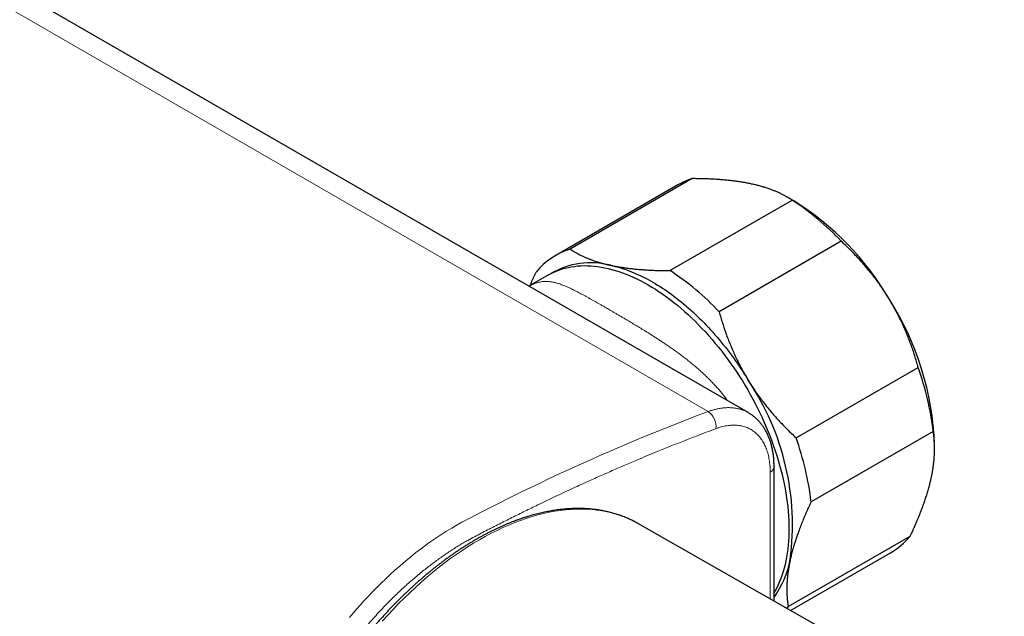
# Model space of a CAD drawing. Header units: millimetres. Extents: x 8 to 657, y 12 to 340.
# Tile 11 of 13: x 576 to 650, y 107 to 152. Entities that reach past the tile are written whole.
import ezdxf

# ---------------------------------------------------------------- set-up
doc = ezdxf.new("R2010")
doc.units = ezdxf.units.MM

msp = doc.modelspace()

# ---------------------------------------------------------------- linework, layer by layer
at = {"color": 252, "linetype": 'Continuous', "lineweight": 0}
for p, q in [((627.996, 122.009), (492.231, 200.384)), ((632.661, 107.908), (632.661, 117.454))]:
    msp.add_line(p, q, dxfattribs=at)
at = {"color": 7, "linetype": 'Continuous', "lineweight": 30}
for p, q in [((631.004, 121.934), (495.24, 200.309)), ((626.799, 139.559), (617.606, 134.253)), ((625.723, 139.087), (616.53, 133.78)), ((625.121, 132.628), (634.314, 137.935)), ((634.431, 137.885), (633.923, 138.178)), ((638.009, 134.845), (628.817, 129.538)), ((615.97, 132.302), (614.507, 131.457)), ((634.61, 120.036), (643.802, 125.342)), ((644.933, 120.515), (635.741, 115.209)), ((645.036, 119.211), (645.036, 119.515)), ((632.954, 117.864), (632.954, 117.862)), ((632.954, 107.741), (632.954, 117.862)), ((622.738, 113.566), (622.666, 113.607)), ((650.285, 97.86), (622.738, 113.566)), ((634.019, 107.33), (643.211, 112.637)), ((634.2, 107.031), (641.721, 111.373))]:
    msp.add_line(p, q, dxfattribs=at)
at = {"color": 7, "linetype": 'Continuous', "lineweight": 30, "flags": 128}
for points in [[(615.97, 132.302), (616.168, 132.41), (616.372, 132.51), (616.581, 132.601), (616.794, 132.683), (617.012, 132.755), (617.235, 132.819), (617.461, 132.873), (617.692, 132.918), (617.927, 132.953), (618.166, 132.98), (618.408, 132.996), (618.654, 133.004), (618.903, 133.002), (619.155, 132.991), (619.41, 132.97), (619.668, 132.94), (619.929, 132.9), (620.191, 132.852), (620.457, 132.794), (620.724, 132.726), (620.993, 132.65), (621.264, 132.564), (621.536, 132.47), (621.81, 132.366), (622.085, 132.253), (622.36, 132.132), (622.637, 132.002), (622.914, 131.863), (623.191, 131.715), (623.469, 131.559), (623.747, 131.394), (624.024, 131.222), (624.301, 131.041), (624.578, 130.852), (624.854, 130.655), (625.128, 130.45), (625.402, 130.238), (625.674, 130.018), (625.945, 129.791), (626.214, 129.557), (626.482, 129.316), (626.747, 129.067), (627.01, 128.812), (627.27, 128.551), (627.528, 128.283), (627.783, 128.01), (628.035, 127.73), (628.284, 127.444), (628.53, 127.153), (628.772, 126.856), (629.011, 126.555), (629.246, 126.248), (629.477, 125.937), (629.703, 125.621), (629.926, 125.3), (630.144, 124.976), (630.358, 124.648), (630.566, 124.316), (630.77, 123.98), (630.969, 123.642), (631.163, 123.3), (631.351, 122.956), (631.534, 122.609), (631.712, 122.26), (631.884, 121.909), (632.05, 121.556), (632.21, 121.202), (632.365, 120.846), (632.513, 120.49), (632.655, 120.132), (632.79, 119.774), (632.92, 119.416), (633.042, 119.057), (633.159, 118.699), (633.268, 118.341), (633.371, 117.984), (633.467, 117.627), (633.557, 117.272), (633.639, 116.919), (633.714, 116.566), (633.783, 116.216), (633.844, 115.868), (633.898, 115.522), (633.945, 115.179), (633.985, 114.839), (634.018, 114.502), (634.043, 114.168), (634.061, 113.837), (634.072, 113.51), (634.076, 113.188), (634.072, 112.869), (634.061, 112.555), (634.043, 112.246), (634.018, 111.941), (633.985, 111.641), (633.945, 111.347), (633.898, 111.058), (633.844, 110.775), (633.783, 110.498), (633.714, 110.226), (633.639, 109.961), (633.557, 109.703), (633.467, 109.45), (633.371, 109.205), (633.268, 108.967), (633.159, 108.735), (633.042, 108.511), (632.954, 108.354)], [(620.657, 133.032), (620.828, 132.993), (621, 132.951), (621.173, 132.904), (621.347, 132.854), (621.522, 132.8), (621.697, 132.742), (621.873, 132.68), (622.049, 132.614), (622.226, 132.545), (622.403, 132.472), (622.581, 132.396), (622.759, 132.315), (622.938, 132.231), (623.116, 132.144), (623.295, 132.052), (623.474, 131.958), (623.653, 131.859), (623.832, 131.757), (624.011, 131.652), (624.191, 131.543), (624.37, 131.431), (624.548, 131.315), (624.727, 131.196), (624.905, 131.074), (625.083, 130.948), (625.261, 130.82), (625.438, 130.687), (625.615, 130.552), (625.791, 130.414), (625.967, 130.272), (626.142, 130.127), (626.317, 129.98), (626.491, 129.829), (626.664, 129.675), (626.836, 129.519), (627.007, 129.36), (627.178, 129.197), (627.347, 129.033), (627.515, 128.865), (627.683, 128.695), (627.849, 128.522), (628.014, 128.346), (628.178, 128.168), (628.341, 127.988), (628.502, 127.805), (628.663, 127.62), (628.821, 127.432), (628.979, 127.242), (629.134, 127.05), (629.289, 126.856), (629.441, 126.66), (629.592, 126.461), (629.742, 126.261), (629.89, 126.059), (630.036, 125.855), (630.18, 125.649), (630.323, 125.441), (630.463, 125.232), (630.602, 125.021), (630.739, 124.808), (630.874, 124.594), (631.006, 124.379)], [(634.019, 107.33), (633.914, 107.208), (633.906, 107.199)]]:
    msp.add_lwpolyline(points, dxfattribs=at)
at = {"color": 252, "linetype": 'Continuous', "lineweight": 0, "flags": 128}
for points in [[(600.996, 106.501), (601.27, 106.825), (601.547, 107.144), (601.827, 107.459), (602.11, 107.77), (602.423, 108.106), (602.739, 108.437), (603.058, 108.762), (603.38, 109.082), (603.704, 109.396), (604.031, 109.703), (604.42, 110.058), (604.811, 110.404), (605.205, 110.74), (605.602, 111.069), (606.002, 111.387), (606.404, 111.696), (606.641, 111.872), (606.878, 112.046), (607.116, 112.215), (607.354, 112.381), (607.8, 112.681), (608.246, 112.968), (608.695, 113.242), (609.143, 113.503), (609.445, 113.671), (609.748, 113.833), (610.05, 113.991), (610.957, 114.46), (612.101, 115.042), (613.245, 115.613), (613.943, 115.957), (614.64, 116.296), (615.337, 116.63), (616.034, 116.961), (616.786, 117.313), (617.537, 117.66), (618.287, 118.003), (619.038, 118.34), (619.796, 118.677), (620.555, 119.009), (621.313, 119.336), (622.07, 119.657), (622.893, 120.001), (623.715, 120.34), (624.787, 120.772), (625.858, 121.195), (626.927, 121.607), (627.996, 122.009), (627.996, 122.009)], [(622.666, 113.607), (622.458, 113.719), (622.132, 113.879), (621.797, 114.024), (621.456, 114.155), (621.107, 114.271), (620.751, 114.373), (620.388, 114.459), (620.019, 114.531), (619.643, 114.588), (619.261, 114.63), (618.873, 114.657), (618.48, 114.669), (618.082, 114.666), (617.678, 114.648), (617.27, 114.614), (616.857, 114.566), (616.44, 114.503), (616.02, 114.425), (615.595, 114.332), (615.168, 114.225), (614.737, 114.103), (614.304, 113.966), (613.868, 113.814), (613.43, 113.648), (612.99, 113.468), (612.549, 113.274), (612.107, 113.065), (611.663, 112.843), (611.219, 112.607), (610.775, 112.357), (610.331, 112.094), (609.887, 111.817), (609.443, 111.528), (609.001, 111.225), (608.56, 110.91), (608.12, 110.583), (607.682, 110.243), (607.246, 109.891), (606.813, 109.528), (606.382, 109.153), (605.955, 108.767), (605.53, 108.37), (605.11, 107.962), (604.693, 107.544), (604.28, 107.115), (603.872, 106.677), (603.468, 106.23)]]:
    msp.add_lwpolyline(points, dxfattribs=at)
at = {"color": 7, "linetype": 'Continuous', "lineweight": 30}
for centre, radius, start, end in [((628.424, 134.401), 5.408, 107.48615, 119.96068), ((623.386, 121.11), 20.063, 43.20528, 56.9963), ((623.196, 119.772), 21.315, 30.22655, 58.19129), ((619.252, 129.059), 5.448, 107.58192, 140.61853), ((619.165, 127.281), 5.942, 75.4614, 120.50825), ((614.193, 115.803), 20.063, 43.20528, 56.9963), ((623.157, 118.726), 21.893, 2.06585, 32.54083), ((623.221, 117.976), 21.86, 6.67078, 19.69299), ((614.733, 113.438), 19.61, 352.4503, 33.91346), ((614.029, 112.669), 21.86, 6.67078, 19.69299), ((638.94, 116.159), 5.536, 300.15764, 320.48358), ((626.794, 112.332), 7.523, 324.9654, 348.7305)]:
    msp.add_arc(centre, radius, start, end, dxfattribs=at)
at = {"color": 252, "linetype": 'Continuous', "lineweight": 0}
for centre, radius, start, end in [((627.246, 120.894), 1.343, 352.78299, 56.08386), ((632.454, 117.912), 0.503, 294.37466, 354.3052)]:
    msp.add_arc(centre, radius, start, end, dxfattribs=at)
at = {"color": 7, "linetype": 'Continuous', "lineweight": 30}
for points, knots in [([(631.263, 139.155), (631.219, 139.165), (631.075, 139.196), (630.823, 139.244), (630.504, 139.299), (630.176, 139.348), (629.838, 139.392), (629.491, 139.43), (629.135, 139.464), (628.772, 139.492), (628.397, 139.515), (628.011, 139.534), (627.612, 139.547), (627.209, 139.556), (626.935, 139.558), (626.799, 139.559)], [0, 0, 0, 0, 0.034083, 0.112691, 0.191333, 0.269977, 0.348587, 0.428233, 0.507908, 0.587587, 0.667237, 0.750413, 0.833614, 0.916819, 1, 1, 1, 1]), ([(634.314, 137.935), (634.262, 137.969), (634.159, 138.037), (633.983, 138.144), (633.788, 138.256), (633.568, 138.372), (633.345, 138.48), (633.117, 138.581), (632.887, 138.676), (632.638, 138.769), (632.37, 138.861), (632.081, 138.95), (631.799, 139.028), (631.527, 139.097), (631.351, 139.136), (631.263, 139.155)], [0, 0, 0, 0, 0.0666, 0.133199, 0.215421, 0.297655, 0.379874, 0.456014, 0.532167, 0.608305, 0.692717, 0.777148, 0.861557, 0.930779, 1, 1, 1, 1]), ([(617.606, 134.253), (617.682, 134.203), (617.835, 134.103), (618.053, 133.976), (618.252, 133.868), (618.429, 133.778), (618.615, 133.69), (618.809, 133.604), (619.012, 133.521), (619.237, 133.435), (619.486, 133.348), (619.763, 133.26), (620.05, 133.178), (620.347, 133.102), (620.553, 133.055), (620.657, 133.032)], [0, 0, 0, 0, 0.097601, 0.195201, 0.260479, 0.325763, 0.391039, 0.45803, 0.52503, 0.59202, 0.673581, 0.755198, 0.836831, 0.918443, 1, 1, 1, 1]), ([(641.613, 130.502), (641.579, 130.557), (641.467, 130.74), (641.27, 131.046), (641.018, 131.419), (640.757, 131.786), (640.487, 132.147), (640.208, 132.502), (639.922, 132.85), (639.63, 133.188), (639.327, 133.525), (639.012, 133.861), (638.684, 134.197), (638.35, 134.525), (638.123, 134.738), (638.009, 134.845)], [0, 0, 0, 0, 0.0340833, 0.1132228, 0.1923969, 0.2715725, 0.3507142, 0.4305461, 0.5103785, 0.5888076, 0.6672374, 0.750413, 0.8336138, 0.9168187, 1, 1, 1, 1]), ([(620.657, 133.032), (620.7, 133.023), (620.844, 132.993), (621.092, 132.945), (621.407, 132.891), (621.73, 132.842), (622.065, 132.798), (622.412, 132.759), (622.77, 132.725), (623.135, 132.697), (623.512, 132.673), (623.901, 132.654), (624.302, 132.641), (624.708, 132.631), (624.984, 132.629), (625.121, 132.628)], [0, 0, 0, 0, 0.034083, 0.111526, 0.188969, 0.266672, 0.344376, 0.424438, 0.504501, 0.584806, 0.665112, 0.748732, 0.832353, 0.916176, 1, 1, 1, 1]), ([(614.585, 131.502), (614.618, 131.579), (614.706, 131.785), (614.857, 132.123), (614.98, 132.385), (615.041, 132.516)], [0, 0, 0, 0, 0.228232, 0.614175, 1, 1, 1, 1]), ([(643.802, 125.342), (643.761, 125.488), (643.679, 125.78), (643.545, 126.217), (643.402, 126.652), (643.249, 127.085), (643.086, 127.518), (642.914, 127.947), (642.731, 128.371), (642.536, 128.797), (642.325, 129.226), (642.1, 129.657), (641.864, 130.083), (641.697, 130.362), (641.613, 130.502)], [0, 0, 0, 0, 0.082025, 0.164072, 0.246116, 0.328135, 0.410674, 0.493213, 0.574834, 0.656455, 0.742321, 0.82823, 0.914137, 1, 1, 1, 1]), ([(628.817, 129.538), (628.858, 129.392), (628.94, 129.1), (629.075, 128.664), (629.217, 128.229), (629.37, 127.795), (629.533, 127.363), (629.706, 126.934), (629.888, 126.51), (630.084, 126.084), (630.294, 125.655), (630.52, 125.224), (630.756, 124.797), (630.923, 124.518), (631.006, 124.379)], [0, 0, 0, 0, 0.082025, 0.164072, 0.246116, 0.328135, 0.410674, 0.493213, 0.574834, 0.656455, 0.742321, 0.82823, 0.914137, 1, 1, 1, 1]), ([(631.006, 124.379), (631.04, 124.324), (631.152, 124.141), (631.35, 123.834), (631.602, 123.462), (631.862, 123.095), (632.133, 122.734), (632.412, 122.379), (632.698, 122.031), (632.99, 121.692), (633.292, 121.356), (633.607, 121.019), (633.936, 120.684), (634.269, 120.355), (634.497, 120.142), (634.61, 120.036)], [0, 0, 0, 0, 0.034083, 0.113223, 0.192397, 0.271573, 0.350714, 0.430546, 0.510378, 0.588808, 0.667237, 0.750413, 0.833614, 0.916819, 1, 1, 1, 1]), ([(632.954, 117.864), (632.954, 117.889), (632.954, 117.963), (632.952, 118.086), (632.946, 118.231), (632.937, 118.376), (632.925, 118.521), (632.91, 118.664), (632.892, 118.805), (632.871, 118.945), (632.847, 119.085), (632.82, 119.222), (632.789, 119.357), (632.756, 119.49), (632.72, 119.621), (632.68, 119.749), (632.638, 119.875), (632.592, 119.998), (632.544, 120.119), (632.493, 120.237), (632.439, 120.353), (632.382, 120.466), (632.322, 120.576), (632.26, 120.684), (632.195, 120.788), (632.127, 120.889), (632.057, 120.987), (631.985, 121.081), (631.91, 121.173), (631.833, 121.261), (631.754, 121.346), (631.672, 121.428), (631.588, 121.507), (631.502, 121.583), (631.413, 121.656), (631.323, 121.726), (631.23, 121.792), (631.136, 121.854), (631.06, 121.902), (631.015, 121.927), (631.003, 121.934)], [0, 0, 0, 0, 0.014284, 0.0427, 0.06955, 0.097867, 0.126265, 0.154669, 0.182262, 0.210758, 0.239164, 0.267479, 0.295703, 0.323837, 0.351879, 0.379831, 0.407693, 0.435467, 0.463153, 0.490756, 0.518245, 0.54555, 0.572935, 0.60007, 0.626975, 0.653667, 0.68017, 0.706505, 0.732696, 0.758765, 0.784739, 0.810643, 0.836502, 0.862343, 0.888195, 0.914054, 0.939667, 0.965199, 0.99067, 1, 1, 1, 1]), ([(644.779, 116.984), (644.794, 117.053), (644.826, 117.203), (644.869, 117.431), (644.912, 117.684), (644.95, 117.945), (644.983, 118.215), (645.007, 118.48), (645.025, 118.747), (645.035, 119.015), (645.037, 119.278), (645.031, 119.53), (645.019, 119.756), (645.003, 119.962), (644.984, 120.149), (644.961, 120.334), (644.942, 120.455), (644.933, 120.515)], [0, 0, 0, 0, 0.0510475, 0.1124069, 0.1737664, 0.2455821, 0.317398, 0.3894934, 0.4615892, 0.539293, 0.6169974, 0.6903188, 0.7636408, 0.822374, 0.8811073, 0.9405536, 1, 1, 1, 1]), ([(643.211, 112.637), (643.267, 112.758), (643.38, 112.999), (643.542, 113.36), (643.697, 113.718), (643.846, 114.075), (643.988, 114.43), (644.121, 114.781), (644.246, 115.128), (644.364, 115.476), (644.475, 115.825), (644.578, 116.175), (644.67, 116.52), (644.736, 116.789), (644.77, 116.942), (644.779, 116.984)], [0, 0, 0, 0, 0.079536, 0.159093, 0.238646, 0.318178, 0.39818, 0.47818, 0.55735, 0.63652, 0.719515, 0.80255, 0.885583, 0.968575, 1, 1, 1, 1]), ([(635.741, 115.209), (635.682, 115.084), (635.566, 114.835), (635.396, 114.456), (635.23, 114.071), (635.066, 113.673), (634.907, 113.271), (634.765, 112.886), (634.64, 112.527), (634.542, 112.228), (634.461, 111.968), (634.382, 111.698), (634.297, 111.386), (634.224, 111.093), (634.185, 110.919), (634.172, 110.861)], [0, 0, 0, 0, 0.081996, 0.163991, 0.251198, 0.338403, 0.43096, 0.523515, 0.601363, 0.67921, 0.732118, 0.785026, 0.870911, 0.956945, 1, 1, 1, 1]), ([(622.662, 113.609), (622.63, 113.627), (622.545, 113.674), (622.407, 113.746), (622.247, 113.826), (622.085, 113.902), (621.921, 113.975), (621.756, 114.045), (621.589, 114.111), (621.42, 114.174), (621.25, 114.233), (621.077, 114.289), (620.903, 114.342), (620.728, 114.391), (620.551, 114.437), (620.372, 114.479), (620.192, 114.518), (620.01, 114.553), (619.827, 114.585), (619.642, 114.613), (619.456, 114.638), (619.268, 114.659), (619.079, 114.677), (618.889, 114.691), (618.697, 114.701), (618.504, 114.709), (618.31, 114.712), (618.114, 114.712), (617.917, 114.709), (617.72, 114.702), (617.521, 114.691), (617.32, 114.677), (617.119, 114.66), (616.917, 114.638), (616.714, 114.614), (616.51, 114.585), (616.305, 114.554), (616.099, 114.518), (615.892, 114.479), (615.685, 114.437), (615.476, 114.391), (615.267, 114.342), (615.058, 114.289), (614.847, 114.233), (614.636, 114.173), (614.424, 114.11), (614.212, 114.043), (613.999, 113.973), (613.786, 113.899), (613.573, 113.823), (613.358, 113.742), (613.144, 113.659), (612.929, 113.571), (612.714, 113.481), (612.499, 113.387), (612.283, 113.29), (612.067, 113.19), (611.851, 113.086), (611.635, 112.979), (611.419, 112.869), (611.202, 112.756), (610.986, 112.639), (610.773, 112.522), (610.62, 112.435), (610.539, 112.388), (610.527, 112.381)], [0, 0, 0, 0, 0.010016, 0.025991, 0.041967, 0.057945, 0.073926, 0.089911, 0.1059, 0.121895, 0.137897, 0.153905, 0.169921, 0.185946, 0.20198, 0.218023, 0.234076, 0.25014, 0.266214, 0.2823, 0.298396, 0.314504, 0.330623, 0.346754, 0.362896, 0.379049, 0.395214, 0.411389, 0.427575, 0.443771, 0.459978, 0.476194, 0.492419, 0.508654, 0.524897, 0.541149, 0.557408, 0.573675, 0.589948, 0.606228, 0.622515, 0.638806, 0.655104, 0.671406, 0.687712, 0.704023, 0.720337, 0.736655, 0.752976, 0.769299, 0.785625, 0.801953, 0.818283, 0.834615, 0.850947, 0.867281, 0.883616, 0.899952, 0.916288, 0.932625, 0.948961, 0.965298, 0.981634, 0.997112, 1, 1, 1, 1]), ([(610.527, 112.381), (610.489, 112.359), (610.378, 112.295), (610.196, 112.187), (609.98, 112.056), (609.764, 111.921), (609.549, 111.784), (609.333, 111.644), (609.118, 111.5), (608.903, 111.354), (608.689, 111.205), (608.474, 111.053), (608.26, 110.898), (608.047, 110.74), (607.834, 110.579), (607.622, 110.415), (607.41, 110.248), (607.198, 110.079), (606.988, 109.907), (606.777, 109.732), (606.568, 109.555), (606.359, 109.375), (606.151, 109.192), (605.944, 109.007), (605.737, 108.819), (605.532, 108.628), (605.327, 108.435), (605.123, 108.24), (604.92, 108.042), (604.717, 107.842), (604.516, 107.639), (604.316, 107.434), (604.117, 107.226), (603.919, 107.017), (603.722, 106.805), (603.526, 106.591), (603.331, 106.374), (603.138, 106.156), (602.946, 105.935), (602.755, 105.712), (602.565, 105.488), (602.376, 105.261), (602.189, 105.032), (602.004, 104.801), (601.819, 104.569), (601.636, 104.334), (601.455, 104.098), (601.275, 103.86), (601.096, 103.62), (600.919, 103.379), (600.744, 103.135), (600.57, 102.89), (600.398, 102.644), (600.227, 102.396), (600.059, 102.146), (599.891, 101.895), (599.726, 101.643), (599.562, 101.389), (599.4, 101.134), (599.24, 100.877), (599.082, 100.619), (598.925, 100.36), (598.771, 100.1), (598.618, 99.838), (598.467, 99.576), (598.319, 99.312), (598.172, 99.047), (598.027, 98.782), (597.884, 98.515), (597.743, 98.248), (597.605, 97.979), (597.468, 97.71), (597.333, 97.44), (597.201, 97.169), (597.071, 96.898), (596.943, 96.625), (596.817, 96.353), (596.693, 96.079), (596.571, 95.806), (596.452, 95.531), (596.335, 95.256), (596.221, 94.981), (596.108, 94.706), (595.998, 94.43), (595.89, 94.154), (595.785, 93.877), (595.682, 93.601), (595.581, 93.324), (595.483, 93.047), (595.387, 92.771), (595.294, 92.494), (595.203, 92.217), (595.115, 91.94), (595.029, 91.664), (594.945, 91.387), (594.864, 91.111), (594.786, 90.835), (594.71, 90.559), (594.637, 90.284), (594.566, 90.009), (594.498, 89.734), (594.432, 89.46), (594.369, 89.187), (594.309, 88.914), (594.251, 88.641), (594.196, 88.369), (594.144, 88.098), (594.094, 87.828), (594.047, 87.558), (594.002, 87.289), (593.96, 87.021), (593.921, 86.754), (593.884, 86.488), (593.851, 86.223), (593.82, 85.959), (593.791, 85.695), (593.766, 85.433), (593.743, 85.173), (593.722, 84.913), (593.705, 84.654), (593.69, 84.397), (593.678, 84.141), (593.669, 83.887), (593.662, 83.633), (593.659, 83.382), (593.658, 83.131), (593.659, 82.882), (593.664, 82.635), (593.671, 82.389), (593.681, 82.145), (593.694, 81.903), (593.709, 81.662), (593.728, 81.423), (593.749, 81.186), (593.772, 80.951), (593.799, 80.717), (593.828, 80.486), (593.86, 80.256), (593.895, 80.028), (593.932, 79.802), (593.973, 79.579), (594.016, 79.357), (594.061, 79.138), (594.11, 78.921), (594.161, 78.706), (594.215, 78.493), (594.271, 78.282), (594.33, 78.074), (594.392, 77.868), (594.457, 77.664), (594.524, 77.463), (594.594, 77.265), (594.666, 77.069), (594.741, 76.875), (594.819, 76.684), (594.899, 76.495), (594.982, 76.309), (595.068, 76.126), (595.156, 75.946), (595.246, 75.768), (595.339, 75.593), (595.435, 75.421), (595.533, 75.251), (595.633, 75.084), (595.736, 74.921), (595.842, 74.76), (595.95, 74.602), (596.06, 74.447), (596.172, 74.295), (596.287, 74.146), (596.404, 74), (596.524, 73.857), (596.645, 73.717), (596.769, 73.58), (596.895, 73.446), (597.024, 73.316), (597.154, 73.188), (597.287, 73.064), (597.422, 72.943), (597.559, 72.825), (597.698, 72.71), (597.839, 72.598), (597.982, 72.49), (598.127, 72.385), (598.275, 72.283), (598.424, 72.185), (598.555, 72.102), (598.637, 72.053), (598.668, 72.034)], [0, 0, 0, 0, 0.002859, 0.008281, 0.013702, 0.019122, 0.024543, 0.029963, 0.035384, 0.040803, 0.046223, 0.051642, 0.057061, 0.062479, 0.067898, 0.073315, 0.078733, 0.08415, 0.089567, 0.094983, 0.100399, 0.105814, 0.11123, 0.116645, 0.122059, 0.127473, 0.132887, 0.1383, 0.143713, 0.149126, 0.154538, 0.15995, 0.165362, 0.170774, 0.176185, 0.181596, 0.187006, 0.192416, 0.197826, 0.203236, 0.208646, 0.214055, 0.219464, 0.224873, 0.230281, 0.23569, 0.241098, 0.246506, 0.251914, 0.257321, 0.262729, 0.268136, 0.273544, 0.278951, 0.284358, 0.289765, 0.295172, 0.300578, 0.305985, 0.311392, 0.316798, 0.322205, 0.327611, 0.333018, 0.338425, 0.343831, 0.349238, 0.354644, 0.360051, 0.365457, 0.370864, 0.376271, 0.381678, 0.387085, 0.392492, 0.397899, 0.403306, 0.408714, 0.414121, 0.419529, 0.424937, 0.430345, 0.435753, 0.441161, 0.44657, 0.451979, 0.457388, 0.462797, 0.468207, 0.473616, 0.479026, 0.484437, 0.489847, 0.495258, 0.500669, 0.506081, 0.511492, 0.516905, 0.522317, 0.52773, 0.533143, 0.538557, 0.54397, 0.549385, 0.554799, 0.560214, 0.56563, 0.571045, 0.576461, 0.581878, 0.587295, 0.592712, 0.59813, 0.603548, 0.608966, 0.614385, 0.619804, 0.625224, 0.630644, 0.636064, 0.641485, 0.646906, 0.652327, 0.657749, 0.66317, 0.668592, 0.674015, 0.679437, 0.68486, 0.690282, 0.695705, 0.701128, 0.706551, 0.711973, 0.717396, 0.722818, 0.72824, 0.733662, 0.739083, 0.744503, 0.749923, 0.755343, 0.760761, 0.766179, 0.771596, 0.777012, 0.782426, 0.787839, 0.79325, 0.79866, 0.804069, 0.809475, 0.814879, 0.820281, 0.825681, 0.831078, 0.836473, 0.841865, 0.847254, 0.852641, 0.858024, 0.863403, 0.86878, 0.874153, 0.879522, 0.884888, 0.89025, 0.895608, 0.900962, 0.906313, 0.911659, 0.917002, 0.922342, 0.927677, 0.933009, 0.938337, 0.943662, 0.948984, 0.954303, 0.959619, 0.964932, 0.970243, 0.975551, 0.980858, 0.986163, 0.991467, 0.99677, 1, 1, 1, 1]), ([(634.172, 110.861), (634.163, 110.819), (634.131, 110.671), (634.083, 110.42), (634.031, 110.112), (633.989, 109.81), (633.957, 109.513), (633.934, 109.222), (633.919, 108.939), (633.914, 108.663), (633.918, 108.39), (633.93, 108.119), (633.951, 107.849), (633.98, 107.586), (634.006, 107.415), (634.019, 107.33)], [0, 0, 0, 0, 0.0314246, 0.1107733, 0.1901569, 0.2695421, 0.348893, 0.4289402, 0.5089879, 0.5876202, 0.6662531, 0.7496746, 0.8331215, 0.9165727, 1, 1, 1, 1])]:
    msp.add_open_spline(points, degree=3, knots=knots, dxfattribs=at)
at = {"color": 252, "linetype": 'Continuous', "lineweight": 0}
for points, knots in [([(614.508, 131.457), (614.56, 131.486), (614.67, 131.547), (614.835, 131.621), (615.002, 131.686), (615.17, 131.737), (615.339, 131.775), (615.496, 131.799), (615.64, 131.811), (615.772, 131.815), (615.904, 131.811), (616.032, 131.802), (616.158, 131.786), (616.281, 131.766), (616.404, 131.741), (616.535, 131.709), (616.672, 131.671), (616.818, 131.625), (616.965, 131.573), (617.125, 131.512), (617.297, 131.442), (617.473, 131.364), (617.645, 131.284), (617.81, 131.205), (617.977, 131.121), (618.149, 131.033), (618.324, 130.94), (618.502, 130.845), (618.682, 130.747), (618.864, 130.647), (619.051, 130.542), (619.241, 130.436), (619.433, 130.327), (619.628, 130.216), (619.828, 130.102), (620.061, 129.968), (620.329, 129.814), (620.6, 129.657), (620.844, 129.516), (621.056, 129.393), (621.273, 129.266), (621.494, 129.137), (621.72, 129.004), (621.987, 128.846), (622.297, 128.662), (622.652, 128.45), (623.012, 128.231), (623.332, 128.034), (623.608, 127.861), (623.84, 127.715), (624.072, 127.566), (624.31, 127.411), (624.555, 127.25), (624.805, 127.082), (625.055, 126.911), (625.316, 126.729), (625.588, 126.535), (625.87, 126.328), (626.15, 126.117), (626.434, 125.896), (626.723, 125.664), (627.017, 125.42), (627.309, 125.167), (627.593, 124.91), (627.865, 124.653), (628.126, 124.396), (628.381, 124.131), (628.619, 123.872), (628.84, 123.619), (629.044, 123.373), (629.242, 123.121), (629.381, 122.938), (629.451, 122.838), (629.46, 122.825)], [0, 0, 0, 0, 0.015976, 0.033251, 0.050609, 0.067967, 0.085768, 0.103586, 0.117236, 0.130885, 0.14456, 0.158235, 0.170572, 0.182908, 0.195262, 0.207615, 0.221435, 0.235254, 0.249097, 0.262939, 0.279136, 0.295343, 0.309084, 0.322832, 0.336295, 0.349758, 0.363253, 0.376748, 0.389655, 0.402561, 0.415501, 0.428442, 0.440997, 0.453552, 0.466144, 0.478735, 0.496599, 0.514463, 0.526445, 0.538429, 0.550411, 0.562656, 0.574903, 0.587148, 0.605621, 0.624094, 0.642828, 0.661585, 0.673422, 0.685259, 0.697116, 0.708972, 0.721764, 0.734555, 0.747367, 0.760179, 0.774867, 0.789554, 0.804269, 0.818985, 0.83481, 0.850643, 0.866931, 0.883229, 0.898528, 0.913827, 0.929168, 0.94451, 0.957872, 0.971235, 0.984635, 0.998034, 1, 1, 1, 1]), ([(627.996, 122.009), (627.996, 122.009), (628.043, 122.026), (628.136, 122.06), (628.275, 122.105), (628.412, 122.146), (628.548, 122.182), (628.683, 122.213), (628.815, 122.24), (628.944, 122.262), (629.07, 122.28), (629.195, 122.293), (629.317, 122.303), (629.437, 122.308), (629.554, 122.309), (629.669, 122.307), (629.787, 122.3), (629.906, 122.289), (630.026, 122.273), (630.143, 122.253), (630.259, 122.228), (630.372, 122.199), (630.482, 122.166), (630.589, 122.129), (630.692, 122.089), (630.794, 122.044), (630.892, 121.996), (630.962, 121.959), (630.998, 121.937), (631.003, 121.934)], [0, 0, 0, 0, 0.000012, 0.041471, 0.082956, 0.1237, 0.164445, 0.20529, 0.246135, 0.285222, 0.324309, 0.363485, 0.40266, 0.440453, 0.478245, 0.516118, 0.553991, 0.595016, 0.636068, 0.676546, 0.717024, 0.757601, 0.798178, 0.837364, 0.87655, 0.915825, 0.9551, 0.993274, 1, 1, 1, 1]), ([(632.661, 117.454), (632.661, 117.54), (632.659, 117.704), (632.644, 117.94), (632.622, 118.164), (632.591, 118.381), (632.552, 118.594), (632.504, 118.802), (632.446, 119.004), (632.38, 119.198), (632.306, 119.382), (632.224, 119.555), (632.135, 119.719), (632.039, 119.873), (631.935, 120.02), (631.821, 120.158), (631.699, 120.288), (631.57, 120.407), (631.435, 120.515), (631.295, 120.611), (631.15, 120.696), (630.999, 120.77), (630.841, 120.834), (630.676, 120.888), (630.503, 120.931), (630.326, 120.962), (630.146, 120.981), (629.963, 120.989), (629.777, 120.986), (629.589, 120.971), (629.395, 120.946), (629.196, 120.909), (628.993, 120.859), (628.787, 120.8), (628.648, 120.75), (628.579, 120.725)], [0, 0, 0, 0, 0.032497, 0.062288, 0.092104, 0.121921, 0.151712, 0.182369, 0.213053, 0.243737, 0.274394, 0.304179, 0.333991, 0.363803, 0.393589, 0.42424, 0.454919, 0.485598, 0.516249, 0.546037, 0.575851, 0.605664, 0.635452, 0.666106, 0.696787, 0.727469, 0.758122, 0.787911, 0.817725, 0.847539, 0.877328, 0.907982, 0.938664, 0.969346, 1, 1, 1, 1]), ([(628.579, 120.725), (628.334, 120.634), (627.845, 120.451), (627.027, 120.139), (626.128, 119.79), (625.145, 119.4), (624.243, 119.034), (623.422, 118.696), (622.609, 118.355), (621.725, 117.979), (620.77, 117.565), (619.818, 117.144), (618.786, 116.68), (617.675, 116.171), (616.485, 115.614), (615.367, 115.079), (614.322, 114.57), (613.35, 114.089), (612.537, 113.679), (611.884, 113.348), (611.39, 113.099), (610.897, 112.845), (610.404, 112.585), (609.962, 112.343), (609.573, 112.12), (609.237, 111.919), (608.9, 111.71), (608.564, 111.493), (608.227, 111.267), (607.89, 111.034), (607.553, 110.792), (607.21, 110.537), (606.859, 110.268), (606.501, 109.984), (606.145, 109.692), (605.79, 109.392), (605.436, 109.082), (605.083, 108.763), (604.733, 108.436), (604.365, 108.084), (603.982, 107.704), (603.584, 107.295), (603.189, 106.876), (602.799, 106.448), (602.414, 106.011), (602.054, 105.588), (601.717, 105.182), (601.404, 104.792), (601.095, 104.397), (600.789, 103.996), (600.487, 103.588), (600.188, 103.174), (599.894, 102.755), (599.588, 102.306), (599.269, 101.824), (598.941, 101.31), (598.619, 100.79), (598.306, 100.265), (598.001, 99.735), (597.72, 99.23), (597.463, 98.751), (597.227, 98.299), (596.993, 97.835), (596.761, 97.359), (596.532, 96.873), (596.31, 96.384), (596.095, 95.894), (595.882, 95.388), (595.671, 94.866), (595.464, 94.329), (595.266, 93.791), (595.077, 93.253), (594.898, 92.716), (594.738, 92.21), (594.597, 91.736), (594.471, 91.293), (594.352, 90.852), (594.24, 90.413), (594.136, 89.976), (594.038, 89.541), (593.947, 89.109), (593.863, 88.676), (593.786, 88.245), (593.716, 87.816), (593.653, 87.388), (593.597, 86.965), (593.548, 86.545), (593.506, 86.128), (593.472, 85.715), (593.445, 85.307), (593.425, 84.904), (593.412, 84.506), (593.406, 84.078), (593.409, 83.621), (593.423, 83.137), (593.448, 82.661), (593.485, 82.19), (593.533, 81.725), (593.593, 81.267), (593.663, 80.818), (593.74, 80.405), (593.82, 80.029), (593.901, 79.686), (593.99, 79.345), (594.057, 79.122), (594.091, 79.008)], [0, 0, 0, 0, 0.015126, 0.030251, 0.050422, 0.070594, 0.090765, 0.105897, 0.121028, 0.140699, 0.160142, 0.179585, 0.199028, 0.223275, 0.247523, 0.27177, 0.291535, 0.3113, 0.331065, 0.341084, 0.351104, 0.361123, 0.37114, 0.381157, 0.38798, 0.394805, 0.40163, 0.408453, 0.415324, 0.422196, 0.429068, 0.435939, 0.443313, 0.450689, 0.458065, 0.46544, 0.472874, 0.48031, 0.487746, 0.49518, 0.503844, 0.512515, 0.521188, 0.529862, 0.538532, 0.547196, 0.554529, 0.561863, 0.569197, 0.576529, 0.583919, 0.591312, 0.598704, 0.606094, 0.614855, 0.623622, 0.632392, 0.641162, 0.649929, 0.65869, 0.666019, 0.673349, 0.680678, 0.688443, 0.696211, 0.70398, 0.711748, 0.719513, 0.727957, 0.736406, 0.744858, 0.75331, 0.761759, 0.770202, 0.777173, 0.784145, 0.791118, 0.798088, 0.805019, 0.811951, 0.818884, 0.825814, 0.832794, 0.839776, 0.846758, 0.853738, 0.860676, 0.867615, 0.874554, 0.881492, 0.888358, 0.895224, 0.902089, 0.910729, 0.919371, 0.928014, 0.936653, 0.945382, 0.954114, 0.962846, 0.971575, 0.978607, 0.98564, 0.992672, 1, 1, 1, 1])]:
    msp.add_open_spline(points, degree=3, knots=knots, dxfattribs=at)

doc.saveas('drawing.dxf')
